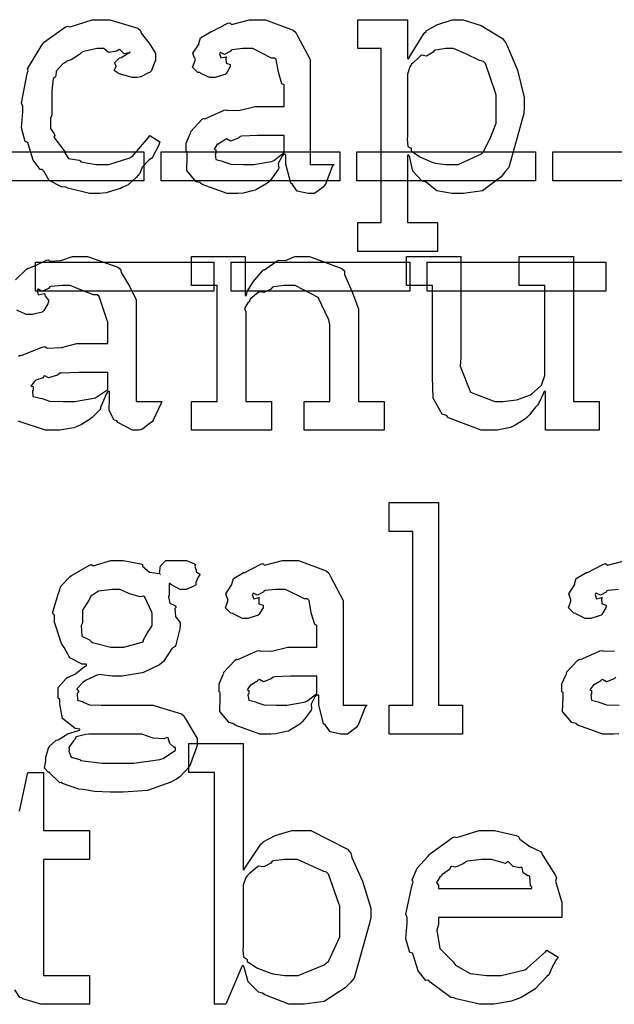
# Model space of a CAD drawing. Extents: x 0 to 8.5, y 0 to 11.
# Tile 25 of 256: x 3.818 to 4.103, y 1.143 to 1.615. Entities that reach past the tile are written whole.
import ezdxf

# ---------------------------------------------------------------- set-up
doc = ezdxf.new("R2010")
doc.units = 0
doc.layers.get('0').update_dxf_attribs({"linetype": 'CONTINUOUS'})

msp = doc.modelspace()

# ---------------------------------------------------------------- linework, layer by layer
at = {"color": 0}
for points in [[(3.85487, 1.53147), (3.85107, 1.53147), (3.84076, 1.53401), (3.83968, 1.5345), (3.83762, 1.53472), (3.83176, 1.53776), (3.82915, 1.5421), (3.8284, 1.54297), (3.82742, 1.54292), (3.82406, 1.54753), (3.82183, 1.55474), (3.82146, 1.55599), (3.82026, 1.55643), (3.81847, 1.56288), (3.81907, 1.57058), (3.81907, 1.57314), (3.81847, 1.57476), (3.82124, 1.58903), (3.82167, 1.59028), (3.82129, 1.59131), (3.82824, 1.60265), (3.82904, 1.60351), (3.82958, 1.60422), (3.83963, 1.61133), (3.84076, 1.61176), (3.84185, 1.61139), (3.85243, 1.61481), (3.85596, 1.61481), (3.86083, 1.61481), (3.87429, 1.61068), (3.87549, 1.60981), (3.87603, 1.60824), (3.87999, 1.60303), (3.88286, 1.59853), (3.88286, 1.597), (3.88276, 1.59537), (3.88069, 1.59006), (3.88026, 1.58963), (3.87907, 1.58914), (3.87571, 1.58735), (3.87392, 1.58703), (3.87332, 1.58703), (3.87153, 1.58703), (3.86654, 1.58849), (3.86615, 1.58876), (3.86529, 1.58886), (3.86296, 1.59044), (3.86399, 1.59229), (3.86399, 1.59289), (3.86382, 1.59289), (3.86312, 1.59418), (3.8654, 1.59636), (3.86572, 1.59657), (3.86572, 1.59657), (3.86626, 1.59674), (3.86996, 1.59885), (3.8705, 1.59896), (3.8705, 1.59939), (3.87017, 1.59896), (3.86783, 1.59847), (3.86583, 1.60042), (3.86529, 1.60047), (3.86431, 1.59978), (3.86029, 1.59913), (3.85801, 1.60092), (3.85726, 1.60092), (3.85482, 1.60092), (3.84825, 1.5995), (3.8475, 1.59918), (3.84636, 1.59814), (3.84229, 1.5956), (3.84017, 1.59489), (3.83968, 1.5944), (3.83838, 1.59358), (3.83518, 1.59017), (3.83496, 1.58789), (3.83469, 1.58724), (3.83365, 1.58658), (3.83296, 1.58057), (3.83296, 1.57856), (3.83296, 1.56901), (3.83247, 1.56754), (3.83242, 1.56267), (3.83421, 1.56), (3.83447, 1.55925), (3.83404, 1.55854), (3.83871, 1.5524), (3.83925, 1.55186), (3.83897, 1.55137), (3.8411, 1.54833), (3.84608, 1.54742), (3.84685, 1.5471), (3.84694, 1.54665), (3.85433, 1.54536), (3.85682, 1.54536), (3.86046, 1.54536), (3.8705, 1.54861), (3.87136, 1.54926), (3.87196, 1.54958), (3.8795, 1.55826), (3.88004, 1.55925), (3.88482, 1.55621), (3.88433, 1.55464), (3.88135, 1.54883), (3.88092, 1.54818), (3.87961, 1.54747), (3.87636, 1.54406), (3.87522, 1.54107), (3.87462, 1.54036), (3.87354, 1.53911), (3.86968, 1.53569), (3.86675, 1.53429), (3.86594, 1.53386), (3.86421, 1.53331), (3.8591, 1.53179), (3.8559, 1.53147), (3.85487, 1.53147)], [(3.9215, 1.53147), (3.91715, 1.53147), (3.90517, 1.53581), (3.90414, 1.53668), (3.90235, 1.53706), (3.89785, 1.54243), (3.89806, 1.54921), (3.89806, 1.55143), (3.89751, 1.55176), (3.89751, 1.55561), (3.89947, 1.56011), (3.89979, 1.56076), (3.89958, 1.56104), (3.90517, 1.56706), (3.90587, 1.56749), (3.90647, 1.56728), (3.91581, 1.5714), (3.91694, 1.57161), (3.91694, 1.5714), (3.92275, 1.57124), (3.93056, 1.57314), (3.93321, 1.57314), (3.9445, 1.57314), (3.9445, 1.58356), (3.94347, 1.5841), (3.94179, 1.58968), (3.94069, 1.59565), (3.93994, 1.59636), (3.93853, 1.59636), (3.92947, 1.60092), (3.92649, 1.60092), (3.92464, 1.60092), (3.91965, 1.60037), (3.91911, 1.60026), (3.91868, 1.59956), (3.91596, 1.5981), (3.91401, 1.59913), (3.91368, 1.59896), (3.91368, 1.59874), (3.91347, 1.59836), (3.91417, 1.59646), (3.91667, 1.597), (3.91694, 1.59679), (3.91656, 1.59636), (3.91667, 1.59403), (3.91868, 1.59338), (3.91868, 1.5931), (3.91862, 1.59213), (3.91667, 1.58886), (3.91629, 1.58854), (3.91488, 1.58817), (3.91135, 1.58703), (3.91021, 1.58703), (3.90869, 1.58703), (3.90451, 1.58903), (3.90414, 1.58942), (3.90315, 1.58951), (3.90061, 1.59207), (3.90175, 1.59532), (3.90175, 1.59636), (3.90158, 1.59636), (3.90076, 1.59879), (3.90338, 1.60275), (3.90369, 1.60331), (3.9036, 1.60335), (3.9044, 1.60612), (3.90869, 1.60872), (3.90935, 1.60915), (3.9095, 1.60894), (3.91754, 1.61307), (3.91846, 1.61328), (3.91932, 1.61253), (3.92796, 1.61481), (3.93083, 1.61481), (3.93565, 1.61481), (3.94894, 1.60975), (3.95014, 1.60872), (3.95096, 1.6071), (3.95708, 1.59565), (3.95708, 1.59179), (3.95708, 1.54536), (3.96858, 1.54536), (3.96756, 1.54443), (3.96446, 1.53629), (3.96403, 1.5356), (3.96322, 1.53456), (3.9591, 1.53147), (3.95774, 1.53147), (3.956, 1.53147), (3.95085, 1.53261), (3.94894, 1.53526), (3.9484, 1.53603), (3.94769, 1.53646), (3.94536, 1.54557), (3.94536, 1.54861), (3.94536, 1.55013), (3.9445, 1.55013), (3.94353, 1.54938), (3.94168, 1.5459), (3.94194, 1.54357), (3.94168, 1.54297), (3.94086, 1.54189), (3.93842, 1.53847), (3.93744, 1.53743), (3.93712, 1.53711), (3.93625, 1.53624), (3.93126, 1.53331), (3.93061, 1.53299), (3.92914, 1.53267), (3.92481, 1.53168), (3.92231, 1.53147), (3.9215, 1.53147)], [(3.97987, 1.51758), (3.99115, 1.51758), (3.99115, 1.60092), (3.97987, 1.60092), (3.97987, 1.61481), (4.00375, 1.61481), (4.00375, 1.59614), (4.00439, 1.59614), (4.00456, 1.59668), (4.01167, 1.60829), (4.01264, 1.60915), (4.01264, 1.60943), (4.01779, 1.61236), (4.02512, 1.61481), (4.02761, 1.61481), (4.03049, 1.61481), (4.03911, 1.61208), (4.04937, 1.60579), (4.05083, 1.60394), (4.05165, 1.60194), (4.05653, 1.59056), (4.05974, 1.57753), (4.05974, 1.57314), (4.05951, 1.56976), (4.05231, 1.54394), (4.05083, 1.5421), (4.04872, 1.53944), (4.03971, 1.53282), (4.0306, 1.53147), (4.02761, 1.53147), (4.02512, 1.53147), (4.01774, 1.53282), (4.01361, 1.53603), (4.01264, 1.53689), (4.01085, 1.53733), (4.00635, 1.54221), (4.00483, 1.54867), (4.00439, 1.54992), (4.00375, 1.54992), (4.00375, 1.51758), (4.01807, 1.51758), (4.01807, 1.50369), (3.97987, 1.50369), (3.97987, 1.51758)], [(4.02393, 1.54536), (4.028, 1.54536), (4.03922, 1.55046), (4.04021, 1.55143), (4.04031, 1.55197), (4.0434, 1.55778), (4.04628, 1.56526), (4.04628, 1.56771), (4.04628, 1.57856), (4.04601, 1.57981), (4.04118, 1.59386), (4.04021, 1.59483), (4.03831, 1.59521), (4.03179, 1.59842), (4.02588, 1.60092), (4.02393, 1.60092), (4.02208, 1.60092), (4.01714, 1.60021), (4.01654, 1.60004), (4.016, 1.59918), (4.01292, 1.59733), (4.01047, 1.59776), (4.01004, 1.59744), (4.00917, 1.59663), (4.0064, 1.59418), (4.00564, 1.59343), (4.00549, 1.5931), (4.00483, 1.59224), (4.00375, 1.58865), (4.00375, 1.58746), (4.00375, 1.55881), (4.00358, 1.55767), (4.00385, 1.55404), (4.00521, 1.55333), (4.00549, 1.55296), (4.00543, 1.55197), (4.00956, 1.54915), (4.01004, 1.54883), (4.01004, 1.54883), (4.0159, 1.54639), (4.01654, 1.54622), (4.01704, 1.54601), (4.02219, 1.54536), (4.02393, 1.54536)], [(3.92692, 1.54536), (3.93001, 1.54536), (3.93842, 1.54682), (3.93929, 1.5471), (3.93956, 1.54725), (3.9445, 1.55106), (3.9445, 1.55231), (3.9445, 1.55925), (3.93451, 1.55925), (3.93175, 1.55925), (3.92421, 1.55892), (3.92344, 1.55881), (3.92258, 1.558), (3.91883, 1.55658), (3.91694, 1.55767), (3.9165, 1.55751), (3.91564, 1.55681), (3.91271, 1.55501), (3.91282, 1.55533), (3.91282, 1.55533), (3.91228, 1.55474), (3.91092, 1.55268), (3.91174, 1.5524), (3.91174, 1.55231), (3.91174, 1.55078), (3.91135, 1.55029), (3.91174, 1.54775), (3.91499, 1.54693), (3.91564, 1.54665), (3.91564, 1.54665), (3.91894, 1.54551), (3.92492, 1.54536), (3.92692, 1.54536)], [(3.79144, 1.55149), (3.87717, 1.55149), (3.87717, 1.5376), (3.79144, 1.5376), (3.79144, 1.55149)], [(3.88547, 1.55149), (3.97119, 1.55149), (3.97119, 1.5376), (3.88547, 1.5376), (3.88547, 1.55149)], [(3.97944, 1.55149), (4.06515, 1.55149), (4.06515, 1.5376), (3.97944, 1.5376), (3.97944, 1.55149)], [(4.07346, 1.55149), (4.15918, 1.55149), (4.15918, 1.5376), (4.07346, 1.5376), (4.07346, 1.55149)], [(3.82514, 1.49849), (3.91086, 1.49849), (3.91086, 1.4846), (3.82514, 1.4846), (3.82514, 1.49849)], [(3.90007, 1.43181), (3.91243, 1.43181), (3.91243, 1.48736), (3.90007, 1.48736), (3.90007, 1.50125), (3.92589, 1.50125), (3.92589, 1.48258), (3.92654, 1.48258), (3.92654, 1.48258), (3.92681, 1.48454), (3.92919, 1.48833), (3.92958, 1.48887), (3.92947, 1.48893), (3.93425, 1.49451), (3.93479, 1.49496), (3.93517, 1.49479), (3.94125, 1.49924), (3.94194, 1.49951), (3.94194, 1.49951), (3.94521, 1.49929), (3.9496, 1.50125), (3.95107, 1.50125), (3.95665, 1.50125), (3.97228, 1.4955), (3.97342, 1.49431), (3.97353, 1.49257), (3.97694, 1.48469), (3.98014, 1.47612), (3.98014, 1.47325), (3.98014, 1.43181), (3.99251, 1.43181), (3.99251, 1.41792), (3.9541, 1.41792), (3.9541, 1.43181), (3.96647, 1.43181), (3.96647, 1.46847), (3.96604, 1.47092), (3.96078, 1.48156), (3.94987, 1.48736), (3.94629, 1.48736), (3.94444, 1.48736), (3.93951, 1.48665), (3.93892, 1.48649), (3.93815, 1.48562), (3.93485, 1.48394), (3.93283, 1.48438), (3.9324, 1.4841), (3.93132, 1.48335), (3.92822, 1.48085), (3.92796, 1.48004), (3.92785, 1.47976), (3.92708, 1.47911), (3.92551, 1.4764), (3.92611, 1.47472), (3.92611, 1.47413), (3.92611, 1.43181), (3.93847, 1.43181), (3.93847, 1.41792), (3.90007, 1.41792), (3.90007, 1.43181)], [(3.91911, 1.49849), (4.00483, 1.49849), (4.00483, 1.4846), (3.91911, 1.4846), (3.91911, 1.49849)], [(4.04476, 1.41792), (4.03917, 1.41792), (4.02349, 1.42389), (4.0224, 1.42507), (4.0204, 1.42572), (4.01606, 1.43338), (4.01568, 1.44379), (4.01568, 1.44721), (4.01568, 1.48736), (4.00331, 1.48736), (4.00331, 1.50125), (4.02935, 1.50125), (4.02935, 1.45264), (4.02908, 1.44863), (4.03396, 1.43614), (4.04563, 1.43181), (4.04953, 1.43181), (4.04953, 1.43181), (4.0561, 1.43257), (4.05669, 1.43267), (4.05707, 1.43278), (4.06272, 1.435), (4.06321, 1.43528), (4.06321, 1.43528), (4.06765, 1.43918), (4.06799, 1.43961), (4.06799, 1.43961), (4.06972, 1.44417), (4.06972, 1.44569), (4.06972, 1.48736), (4.05735, 1.48736), (4.05735, 1.50125), (4.08339, 1.50125), (4.08339, 1.43181), (4.09576, 1.43181), (4.09576, 1.41792), (4.06993, 1.41792), (4.06993, 1.43658), (4.06928, 1.43658), (4.06901, 1.43571), (4.06657, 1.43067), (4.06625, 1.43007), (4.06521, 1.42899), (4.06228, 1.4254), (4.06136, 1.42432), (4.06104, 1.42399), (4.0599, 1.42307), (4.05453, 1.41997), (4.05387, 1.41965), (4.05317, 1.41922), (4.04682, 1.41792), (4.04476, 1.41792)], [(4.01313, 1.49849), (4.09885, 1.49849), (4.09885, 1.4846), (4.01313, 1.4846), (4.01313, 1.49849)], [(3.84056, 1.43181), (3.84397, 1.43181), (3.85325, 1.43326), (3.85422, 1.43354), (3.85417, 1.43371), (3.85986, 1.4375), (3.85986, 1.43875), (3.85986, 1.44569), (3.84901, 1.44569), (3.84597, 1.44569), (3.83768, 1.44536), (3.83686, 1.44526), (3.83578, 1.44439), (3.83149, 1.44303), (3.82969, 1.44412), (3.82926, 1.44396), (3.82889, 1.44314), (3.82536, 1.442), (3.82514, 1.44179), (3.82454, 1.44119), (3.82297, 1.43912), (3.82406, 1.43886), (3.82406, 1.43875), (3.82406, 1.43722), (3.82368, 1.43679), (3.82394, 1.43419), (3.82764, 1.43338), (3.8284, 1.43311), (3.8284, 1.43311), (3.83187, 1.43197), (3.83838, 1.43181), (3.84056, 1.43181)], [(3.99501, 1.28608), (4.00629, 1.28608), (4.00629, 1.36941), (3.99501, 1.36941), (3.99501, 1.3833), (4.01867, 1.3833), (4.01867, 1.28608), (4.03017, 1.28608), (4.03017, 1.27219), (3.99501, 1.27219), (3.99501, 1.28608)], [(3.86356, 1.24441), (3.861, 1.24441), (3.85351, 1.24474), (3.84901, 1.2455), (3.84793, 1.24571), (3.84597, 1.24582), (3.83817, 1.24864), (3.83751, 1.24897), (3.83686, 1.24892), (3.83214, 1.25347), (3.83187, 1.25396), (3.83143, 1.25385), (3.82954, 1.25597), (3.83014, 1.25939), (3.83014, 1.26047), (3.82992, 1.26058), (3.83122, 1.26508), (3.83143, 1.26546), (3.83143, 1.26546), (3.83208, 1.26666), (3.83475, 1.2691), (3.83512, 1.26937), (3.83512, 1.26937), (3.83615, 1.26948), (3.83985, 1.27197), (3.84033, 1.27219), (3.8406, 1.27241), (3.84586, 1.27403), (3.8464, 1.27414), (3.8464, 1.27458), (3.84418, 1.27496), (3.83811, 1.27973), (3.83686, 1.28662), (3.83686, 1.2889), (3.83604, 1.28955), (3.8361, 1.2946), (3.8399, 1.29888), (3.84056, 1.29953), (3.84071, 1.29932), (3.84435, 1.30116), (3.84879, 1.30474), (3.84967, 1.30496), (3.84967, 1.30583), (3.84765, 1.30583), (3.84169, 1.30887), (3.83903, 1.31375), (3.83838, 1.31473), (3.83762, 1.3157), (3.83425, 1.3259), (3.83425, 1.32926), (3.83333, 1.33019), (3.83604, 1.33936), (3.83643, 1.34012), (3.83643, 1.34012), (3.8374, 1.34315), (3.84185, 1.34782), (3.8425, 1.34836), (3.84278, 1.34842), (3.85113, 1.3533), (3.85206, 1.35357), (3.85292, 1.35292), (3.86139, 1.35552), (3.86421, 1.35552), (3.86729, 1.35552), (3.87571, 1.3539), (3.87657, 1.35357), (3.87651, 1.3527), (3.87989, 1.34988), (3.88465, 1.34928), (3.88525, 1.3488), (3.88471, 1.34934), (3.88525, 1.35297), (3.88769, 1.35552), (3.88851, 1.35552), (3.88851, 1.35552), (3.89437, 1.35552), (3.89632, 1.35552), (3.89774, 1.35552), (3.90158, 1.3539), (3.90196, 1.35357), (3.90169, 1.35281), (3.90246, 1.34999), (3.90414, 1.34896), (3.90414, 1.34858), (3.90349, 1.34782), (3.90218, 1.34494), (3.90213, 1.3438), (3.90196, 1.34359), (3.90088, 1.3431), (3.89746, 1.34163), (3.89632, 1.34163), (3.89469, 1.34163), (3.89014, 1.34402), (3.88981, 1.34446), (3.88938, 1.34446), (3.88938, 1.33881), (3.889, 1.33805), (3.88965, 1.33496), (3.89231, 1.33377), (3.89264, 1.33317), (3.89204, 1.33247), (3.89236, 1.32867), (3.89458, 1.32557), (3.89458, 1.32449), (3.89442, 1.3227), (3.89258, 1.31505), (3.89219, 1.31429), (3.89074, 1.31353), (3.88656, 1.30702), (3.8859, 1.30648), (3.88465, 1.30545), (3.87728, 1.30203), (3.87636, 1.3017), (3.87451, 1.30127), (3.86675, 1.29997), (3.86421, 1.29997), (3.86219, 1.29997), (3.85682, 1.30073), (3.85618, 1.30084), (3.85508, 1.30062), (3.84956, 1.29818), (3.84901, 1.2978), (3.84799, 1.29693), (3.84511, 1.29389), (3.84576, 1.29275), (3.84576, 1.29237), (3.84526, 1.29167), (3.84538, 1.28857), (3.8481, 1.28765), (3.84858, 1.28738), (3.84858, 1.28738), (3.85118, 1.28624), (3.85672, 1.28608), (3.85856, 1.28608), (3.87657, 1.28608), (3.88151, 1.28608), (3.89524, 1.28196), (3.89632, 1.28109), (3.89714, 1.27951), (3.90283, 1.27013), (3.90283, 1.26698), (3.90201, 1.26459), (3.89908, 1.25678), (3.89447, 1.25174), (3.89285, 1.25071), (3.89008, 1.24913), (3.8789, 1.24523), (3.86735, 1.24441), (3.86356, 1.24441)], [(3.93728, 1.27219), (3.93294, 1.27219), (3.92096, 1.27653), (3.91992, 1.2774), (3.91813, 1.27778), (3.91363, 1.28315), (3.91385, 1.28993), (3.91385, 1.29216), (3.91331, 1.29248), (3.91331, 1.29633), (3.91525, 1.30084), (3.91558, 1.30149), (3.91536, 1.30176), (3.92096, 1.30778), (3.92165, 1.30821), (3.92225, 1.308), (3.93158, 1.31212), (3.93272, 1.31234), (3.93272, 1.31212), (3.93853, 1.31196), (3.94635, 1.31386), (3.949, 1.31386), (3.96029, 1.31386), (3.96029, 1.32427), (3.95925, 1.32482), (3.95757, 1.3304), (3.95649, 1.33637), (3.95574, 1.33708), (3.95432, 1.33708), (3.94526, 1.34163), (3.94228, 1.34163), (3.94043, 1.34163), (3.93544, 1.34109), (3.9349, 1.34098), (3.93446, 1.34028), (3.93175, 1.33881), (3.92979, 1.33984), (3.92947, 1.33968), (3.92947, 1.33946), (3.92925, 1.33908), (3.92996, 1.33718), (3.93246, 1.33773), (3.93272, 1.33751), (3.93235, 1.33708), (3.93246, 1.33474), (3.93446, 1.33409), (3.93446, 1.33382), (3.9344, 1.33284), (3.93246, 1.32959), (3.93207, 1.32926), (3.93067, 1.32888), (3.92714, 1.32775), (3.926, 1.32775), (3.92449, 1.32775), (3.92031, 1.32975), (3.91992, 1.33013), (3.91894, 1.33024), (3.91639, 1.33279), (3.91754, 1.33605), (3.91754, 1.33708), (3.91737, 1.33708), (3.91656, 1.33952), (3.91917, 1.34348), (3.91949, 1.34402), (3.91938, 1.34408), (3.92019, 1.34684), (3.92449, 1.34945), (3.92513, 1.34988), (3.92529, 1.34966), (3.93332, 1.35379), (3.93425, 1.354), (3.93511, 1.35324), (3.94374, 1.35552), (3.94661, 1.35552), (3.95144, 1.35552), (3.96474, 1.35048), (3.96593, 1.34945), (3.96674, 1.34782), (3.97287, 1.33637), (3.97287, 1.33252), (3.97287, 1.28608), (3.98438, 1.28608), (3.98335, 1.28516), (3.98025, 1.27702), (3.97982, 1.27631), (3.979, 1.27528), (3.97488, 1.27219), (3.97353, 1.27219), (3.97179, 1.27219), (3.96664, 1.27333), (3.96474, 1.27599), (3.96419, 1.27675), (3.96349, 1.27718), (3.96115, 1.2863), (3.96115, 1.28933), (3.96115, 1.29085), (3.96029, 1.29085), (3.95931, 1.29009), (3.95747, 1.28662), (3.95774, 1.28429), (3.95747, 1.28369), (3.95665, 1.28261), (3.95421, 1.27919), (3.95324, 1.27816), (3.9529, 1.27783), (3.95204, 1.27696), (3.94706, 1.27403), (3.9464, 1.27371), (3.94493, 1.27338), (3.9406, 1.27241), (3.9381, 1.27219), (3.93728, 1.27219)], [(3.86442, 1.31386), (3.86757, 1.31386), (3.87631, 1.31641), (3.87701, 1.31689), (3.87679, 1.31711), (3.87858, 1.32031), (3.88113, 1.32427), (3.88113, 1.32557), (3.88113, 1.32992), (3.88097, 1.33068), (3.87765, 1.33789), (3.87701, 1.33838), (3.87543, 1.33805), (3.87028, 1.33952), (3.86589, 1.34163), (3.86442, 1.34163), (3.86214, 1.34163), (3.85536, 1.34082), (3.85249, 1.33892), (3.85183, 1.33838), (3.85107, 1.33702), (3.84771, 1.33171), (3.84771, 1.32992), (3.84771, 1.32557), (3.84711, 1.32427), (3.84744, 1.31923), (3.85113, 1.31744), (3.85183, 1.31689), (3.85249, 1.31613), (3.86143, 1.31386), (3.86442, 1.31386)], [(3.94271, 1.28608), (3.94581, 1.28608), (3.95421, 1.28754), (3.95508, 1.28782), (3.95535, 1.28798), (3.96029, 1.29177), (3.96029, 1.29302), (3.96029, 1.29997), (3.95031, 1.29997), (3.94754, 1.29997), (3.94, 1.29964), (3.93924, 1.29953), (3.93837, 1.29872), (3.93463, 1.29731), (3.93272, 1.29839), (3.93229, 1.29823), (3.93143, 1.29753), (3.9285, 1.29574), (3.9286, 1.29606), (3.9286, 1.29606), (3.92806, 1.29546), (3.92671, 1.2934), (3.92751, 1.29313), (3.92751, 1.29302), (3.92751, 1.2915), (3.92714, 1.29102), (3.92751, 1.28847), (3.93078, 1.28765), (3.93143, 1.28738), (3.93143, 1.28738), (3.93474, 1.28624), (3.94069, 1.28608), (3.94271, 1.28608)], [(3.84142, 1.26481), (3.84119, 1.26405), (3.84224, 1.26123), (3.84576, 1.26031), (3.84663, 1.26004), (3.84674, 1.2596), (3.85721, 1.2583), (3.86074, 1.2583), (3.86789, 1.2583), (3.8724, 1.2583), (3.88482, 1.26015), (3.8859, 1.26047), (3.88639, 1.26063), (3.89242, 1.26459), (3.89242, 1.2659), (3.89176, 1.26584), (3.88971, 1.26769), (3.88883, 1.27045), (3.88829, 1.27067), (3.88699, 1.26997), (3.88167, 1.27029), (3.87619, 1.27219), (3.8744, 1.27219), (3.85075, 1.27219), (3.84924, 1.27208), (3.84478, 1.27094), (3.84392, 1.26948), (3.84358, 1.26915), (3.84299, 1.26834), (3.84119, 1.26579), (3.84142, 1.26508), (3.84142, 1.26481)], [(3.9509, 1.14269), (3.94672, 1.14269), (3.93522, 1.14724), (3.93419, 1.14811), (3.93224, 1.14855), (3.92725, 1.15343), (3.92551, 1.15988), (3.92507, 1.16113), (3.92443, 1.16113), (3.91661, 1.14269), (3.91118, 1.14269), (3.91118, 1.2538), (3.89882, 1.2538), (3.89882, 1.26769), (3.92486, 1.26769), (3.92486, 1.20736), (3.92551, 1.20736), (3.92572, 1.2079), (3.93338, 1.21951), (3.9344, 1.22038), (3.93446, 1.22065), (3.94015, 1.22358), (3.94819, 1.22602), (3.9509, 1.22602), (3.95731, 1.22602), (3.97488, 1.21701), (3.97651, 1.21517), (3.97706, 1.21316), (3.9821, 1.20177), (3.98606, 1.18875), (3.98606, 1.18435), (3.98535, 1.18099), (3.97808, 1.15517), (3.97651, 1.15332), (3.97385, 1.15066), (3.96376, 1.14404), (3.9541, 1.14269), (3.9509, 1.14269)], [(4.04243, 1.14269), (4.03831, 1.14269), (4.02713, 1.14524), (4.02593, 1.14573), (4.02453, 1.146), (4.0146, 1.15332), (4.01378, 1.15419), (4.01258, 1.15413), (4.00885, 1.15875), (4.00662, 1.16596), (4.00618, 1.16721), (4.00493, 1.16759), (4.00293, 1.1741), (4.00358, 1.1818), (4.00358, 1.18435), (4.00293, 1.18593), (4.00592, 1.20003), (4.0064, 1.20128), (4.00597, 1.20231), (4.0084, 1.20795), (4.01335, 1.21343), (4.01421, 1.2143), (4.01471, 1.21506), (4.02518, 1.22249), (4.02636, 1.22298), (4.02735, 1.2226), (4.03814, 1.22602), (4.04178, 1.22602), (4.04557, 1.22602), (4.05583, 1.22369), (4.05697, 1.2232), (4.05761, 1.22184), (4.06244, 1.21843), (4.06749, 1.21604), (4.06825, 1.21517), (4.06874, 1.21408), (4.07476, 1.20443), (4.07519, 1.20323), (4.07482, 1.20166), (4.07781, 1.19146), (4.07781, 1.18804), (4.07781, 1.18435), (4.01856, 1.18435), (4.01856, 1.18088), (4.01785, 1.17828), (4.01921, 1.16949), (4.02453, 1.16417), (4.02572, 1.16309), (4.02675, 1.16146), (4.03375, 1.15739), (4.04189, 1.15657), (4.0446, 1.15657), (4.04872, 1.15657), (4.06006, 1.15929), (4.06108, 1.15983), (4.06131, 1.16016), (4.07004, 1.16786), (4.07064, 1.16873), (4.07607, 1.16526), (4.07508, 1.16406), (4.07281, 1.15988), (4.07194, 1.15744), (4.0715, 1.15679), (4.07053, 1.15609), (4.06506, 1.15017), (4.06435, 1.14963), (4.06282, 1.14871), (4.05826, 1.146), (4.05567, 1.14497), (4.05479, 1.14464), (4.0536, 1.14415), (4.04519, 1.14269), (4.04243, 1.14269)], [(3.94678, 1.15657), (3.95128, 1.15657), (3.96371, 1.16168), (3.96479, 1.16265), (3.96582, 1.16319), (3.97131, 1.17502), (3.97131, 1.17893), (3.97131, 1.18978), (3.97071, 1.19103), (3.96588, 1.20508), (3.96479, 1.20605), (3.96365, 1.20643), (3.95096, 1.21213), (3.94678, 1.21213), (3.94476, 1.21213), (3.9394, 1.21143), (3.93875, 1.21126), (3.9381, 1.21034), (3.93474, 1.20855), (3.93229, 1.20898), (3.93181, 1.20866), (3.93083, 1.20784), (3.92785, 1.2054), (3.92703, 1.20464), (3.92681, 1.20432), (3.92611, 1.20345), (3.92486, 1.19987), (3.92486, 1.19868), (3.92486, 1.17003), (3.92469, 1.16889), (3.92503, 1.16526), (3.92649, 1.16455), (3.92681, 1.16417), (3.92676, 1.16319), (3.93126, 1.16037), (3.93181, 1.16005), (3.93181, 1.16005), (3.9381, 1.15761), (3.93875, 1.15744), (3.93924, 1.15723), (3.94488, 1.15657), (3.94678, 1.15657)], [(4.01856, 1.19824), (4.06347, 1.19824), (4.06347, 1.19911), (4.06272, 1.19938), (4.06239, 1.20394), (4.06218, 1.20432), (4.06147, 1.20426), (4.05931, 1.20578), (4.05871, 1.20817), (4.05826, 1.20844), (4.05757, 1.20806), (4.05442, 1.20871), (4.05219, 1.21094), (4.05154, 1.21105), (4.05083, 1.21018), (4.044, 1.21213), (4.04178, 1.21213), (4.03928, 1.21213), (4.0325, 1.21126), (4.03179, 1.21105), (4.03071, 1.21018), (4.02675, 1.20839), (4.02485, 1.20871), (4.02442, 1.20844), (4.02387, 1.2073), (4.02029, 1.20475), (4.02007, 1.20432), (4.01932, 1.20372), (4.01764, 1.20106), (4.01856, 1.1996), (4.01856, 1.19911), (4.01856, 1.19824)]]:
    msp.add_lwpolyline(points, close=True, dxfattribs=at)
for points in [[(3.81565, 1.49013), (3.82081, 1.49517), (3.82146, 1.49561), (3.82146, 1.49556), (3.82514, 1.4969), (3.83046, 1.49951), (3.83143, 1.49972), (3.83214, 1.49897), (3.83735, 1.49935), (3.84299, 1.50125), (3.84489, 1.50125), (3.85015, 1.50125), (3.86464, 1.49621), (3.86594, 1.49517), (3.86637, 1.49354), (3.87039, 1.48703), (3.87354, 1.48047), (3.87354, 1.47825), (3.87354, 1.43181), (3.8859, 1.43181), (3.88547, 1.43088), (3.88162, 1.42275), (3.88113, 1.42204), (3.87993, 1.42122), (3.87651, 1.41846), (3.87472, 1.41792), (3.87418, 1.41792), (3.87169, 1.41792), (3.86475, 1.42171), (3.86421, 1.42247), (3.86301, 1.42285), (3.86057, 1.42746), (3.86074, 1.43317), (3.86074, 1.43506), (3.86074, 1.43658), (3.85986, 1.43658), (3.85932, 1.4356), (3.85693, 1.43001), (3.85661, 1.42942), (3.85628, 1.42796), (3.85232, 1.42399), (3.85183, 1.42356), (3.85069, 1.42285), (3.84728, 1.42063), (3.84517, 1.41971), (3.84446, 1.41943), (3.84358, 1.41906), (3.83692, 1.41792), (3.83469, 1.41792), (3.83469, 1.41792), (3.82997, 1.41792), (3.81694, 1.42225)], [(3.817, 1.4535), (3.81776, 1.45394), (3.81825, 1.45372), (3.82844, 1.45785), (3.82969, 1.45806), (3.83083, 1.45731), (3.83768, 1.45768), (3.845, 1.45958), (3.8475, 1.45958), (3.85986, 1.45958), (3.85986, 1.47), (3.85954, 1.47054), (3.85568, 1.4821), (3.85487, 1.48281), (3.85303, 1.48281), (3.84722, 1.48508), (3.84185, 1.48736), (3.84011, 1.48736), (3.83811, 1.48736), (3.83268, 1.48682), (3.83208, 1.48671), (3.83143, 1.48594), (3.82829, 1.48454), (3.82656, 1.48557), (3.82622, 1.4854), (3.82622, 1.48519), (3.82596, 1.48486), (3.8265, 1.48292), (3.82937, 1.48346), (3.82969, 1.48324), (3.82986, 1.48232), (3.83143, 1.48025), (3.83143, 1.47954), (3.83117, 1.47857), (3.82926, 1.47532), (3.82883, 1.47499), (3.8284, 1.47461), (3.82383, 1.47347), (3.82232, 1.47347), (3.82069, 1.47347), (3.81625, 1.47547)], [(4.10499, 1.34163), (4.09999, 1.34109), (4.09944, 1.34098), (4.09901, 1.34028), (4.09631, 1.33881), (4.09435, 1.33984), (4.09403, 1.33968), (4.09403, 1.33946), (4.09381, 1.33908), (4.09451, 1.33718), (4.097, 1.33773), (4.09728, 1.33751), (4.0969, 1.33708), (4.097, 1.33474), (4.09901, 1.33409), (4.09901, 1.33382), (4.09896, 1.33284), (4.097, 1.32959), (4.09663, 1.32926), (4.09521, 1.32888), (4.09169, 1.32775), (4.09056, 1.32775), (4.08903, 1.32775), (4.08485, 1.32975), (4.08447, 1.33013), (4.0835, 1.33024), (4.08094, 1.33279), (4.08208, 1.33605), (4.08208, 1.33708), (4.08192, 1.33708), (4.08111, 1.33952), (4.08371, 1.34348), (4.08404, 1.34402), (4.08393, 1.34408), (4.08475, 1.34684), (4.08903, 1.34945), (4.08968, 1.34988), (4.08985, 1.34966), (4.09787, 1.35379), (4.09879, 1.354), (4.09967, 1.35324), (4.10829, 1.35552)], [(4.10514, 1.27241), (4.10265, 1.27219), (4.10183, 1.27219), (4.10183, 1.27219), (4.0975, 1.27219), (4.0855, 1.27653), (4.08447, 1.2774), (4.08268, 1.27778), (4.07818, 1.28315), (4.0784, 1.28993), (4.0784, 1.29216), (4.07785, 1.29248), (4.07785, 1.29633), (4.07981, 1.30084), (4.08014, 1.30149), (4.07992, 1.30176), (4.0855, 1.30778), (4.08621, 1.30821), (4.08681, 1.308), (4.09614, 1.31212), (4.09728, 1.31234), (4.09728, 1.31212), (4.10308, 1.31196)], [(4.10379, 1.29953), (4.10292, 1.29872), (4.09918, 1.29731), (4.09728, 1.29839), (4.09685, 1.29823), (4.09597, 1.29753), (4.09304, 1.29574), (4.09315, 1.29606), (4.09315, 1.29606), (4.09261, 1.29546), (4.09125, 1.2934), (4.09207, 1.29313), (4.09207, 1.29302), (4.09207, 1.2915), (4.09169, 1.29102), (4.09207, 1.28847), (4.09532, 1.28765), (4.09597, 1.28738), (4.09597, 1.28738), (4.09928, 1.28624), (4.10525, 1.28608)], [(3.81754, 1.23535), (3.82146, 1.2538), (3.82904, 1.2538), (3.82904, 1.22602), (3.85118, 1.22602), (3.85118, 1.21213), (3.82904, 1.21213), (3.82904, 1.15657), (3.85118, 1.15657), (3.85118, 1.14269), (3.85021, 1.14269), (3.84799, 1.14269), (3.84728, 1.14269), (3.84603, 1.14269), (3.84321, 1.14269), (3.84229, 1.14269), (3.84088, 1.14269), (3.83768, 1.14269), (3.83664, 1.14269), (3.83518, 1.14269), (3.83187, 1.14269), (3.83078, 1.14269), (3.83078, 1.14269), (3.82775, 1.14269), (3.81917, 1.14524), (3.81863, 1.14573), (3.8176, 1.146), (3.81521, 1.14968)]]:
    msp.add_lwpolyline(points, dxfattribs=at)

doc.saveas('drawing.dxf')
